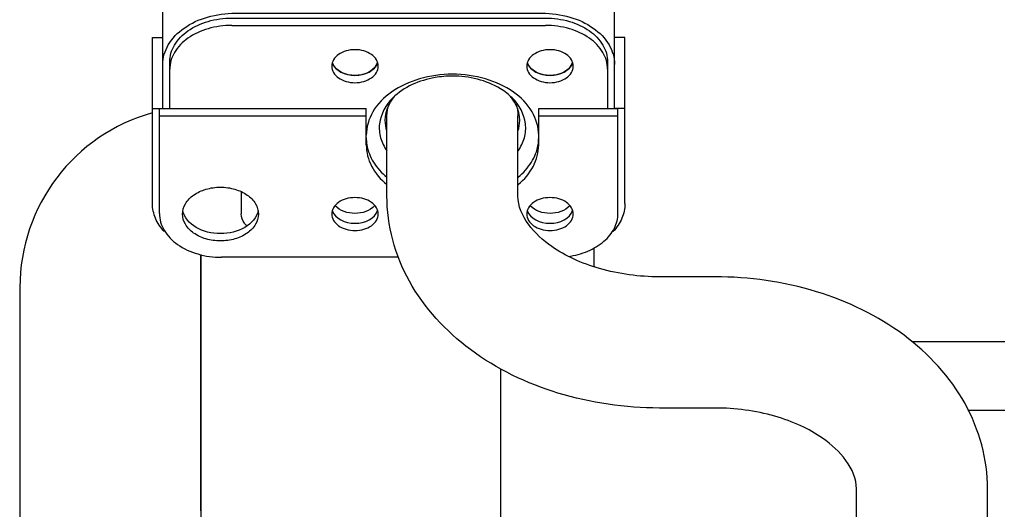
# Model space of a CAD drawing. Header units: millimetres. Extents: x 0 to 1189, y 0 to 841.
# Tile 30 of 135: x 378 to 389.42, y 261.83 to 267.5. Entities that reach past the tile are written whole.
import ezdxf

# ---------------------------------------------------------------- set-up
doc = ezdxf.new("R2010")
doc.units = ezdxf.units.MM
doc.header["$LTSCALE"] = 65.395
for name, color, linetype in [('25007_060000_TLKGS_KGS_V_ABL1728', 7, 'CONTINUOUS'), ('25007_061000_TLKGS_KGS_V_ABL1762', 7, 'CONTINUOUS'), ('25007_153202_10_ABL1760', 7, 'CONTINUOUS'), ('25007_153202_10_T1_PBL1795', 7, 'CONTINUOUS'), ('25007_153700_30_ABL1781', 7, 'CONTINUOUS'), ('25007_153700_30_T1_PBL1784', 7, 'CONTINUOUS'), ('25007_153700_30_T2_PBL1782', 7, 'CONTINUOUS'), ('25007_153700_31_ABL1778', 7, 'CONTINUOUS'), ('25007_153700_31_T1_PBL1780', 7, 'CONTINUOUS'), ('25007_153700_31_T2_PBL1779', 7, 'CONTINUOUS'), ('25007_641000_05_SIMPLE1_E_ABL1763', 7, 'CONTINUOUS'), ('25007_641000_05_SIMPLE1_T2_E_PBL1764', 7, 'CONTINUOUS'), ('25097_000000_TLKGS_MARKETING_ABL1723', 7, 'CONTINUOUS'), ('9M25C_GENSET_STD_VERROHRUNG_ABL1743', 7, 'CONTINUOUS'), ('N4011-C1-82X39_PBL2879', 7, 'CONTINUOUS'), ('new_view_7_VBL1720', 7, 'CONTINUOUS')]:
    doc.layers.add(name, color=color, linetype=linetype)

# ---------------------------------------------------------------- blocks, each defined once
blk = doc.blocks.new('25007_641000_05_SIMPLE1_T2_E_PBL1764', base_point=(386.6, 261.32))
at = {"layer": '25007_641000_05_SIMPLE1_T2_E_PBL1764', "color": 7, "linetype": 'Continuous'}
for p, q in [((384.662, 264.639), (384.662, 264.858)), ((380.102, 261.809), (380.102, 264.78)), ((380.102, 264.78), (380.102, 262.912)), ((378.002, 264.398), (378, 260.027)), ((389.428, 263.768), (388.351, 263.768)), ((383.581, 259.993), (383.582, 263.454)), ((383.582, 263.242), (383.582, 263.454)), ((383.582, 261.809), (383.582, 263.242)), ((389.427, 262.973), (388.997, 262.973)), ((380.102, 262.912), (380.1, 258.542))]:
    blk.add_line(p, q, dxfattribs=at)
for centre, radius, start, end in [((380.102, 264.397), 2.1, 105.5455, 179.9769), ((384.982, 264.646), 0.319, 180.0001, 181.1765)]:
    blk.add_arc(centre, radius, start, end, dxfattribs=at)
blk = doc.blocks.new('25007_641000_05_SIMPLE1_E_ABL1763', base_point=(407.18, 279.1))
at = {"layer": '25007_641000_05_SIMPLE1_T2_E_PBL1764'}
blk.add_blockref('25007_641000_05_SIMPLE1_T2_E_PBL1764', (386.6, 261.32), dxfattribs=at)
blk = doc.blocks.new('25007_061000_TLKGS_KGS_V_ABL1762', base_point=(416.695, 283.756))
at = {"layer": '25007_641000_05_SIMPLE1_E_ABL1763'}
blk.add_blockref('25007_641000_05_SIMPLE1_E_ABL1763', (407.18, 279.1), dxfattribs=at)
blk = doc.blocks.new('25007_060000_TLKGS_KGS_V_ABL1728', base_point=(393.176, 307.239))
at = {"layer": '25007_061000_TLKGS_KGS_V_ABL1762'}
blk.add_blockref('25007_061000_TLKGS_KGS_V_ABL1762', (416.695, 283.756), dxfattribs=at)
blk = doc.blocks.new('25097_000000_TLKGS_MARKETING_ABL1723', base_point=(458.801, 307.393))
at = {"layer": '25007_060000_TLKGS_KGS_V_ABL1728'}
blk.add_blockref('25007_060000_TLKGS_KGS_V_ABL1728', (393.176, 307.239), dxfattribs=at)
blk = doc.blocks.new('25007_153202_10_T1_PBL1795', base_point=(385.743, 260.201))
at = {"layer": '25007_153202_10_T1_PBL1795', "color": 7, "linetype": 'Continuous'}
for p, q in [((382.26, 265.458), (382.26, 266.387)), ((383.78, 265.458), (383.78, 266.387)), ((386.066, 264.521), (385.42, 264.521)), ((386.066, 263.001), (385.42, 263.001)), ((387.706, 259.815), (387.706, 262.064)), ((389.226, 259.815), (389.226, 262.064)), ((387.706, 253.88), (387.706, 258.486)), ((389.226, 253.88), (389.226, 258.486))]:
    blk.add_line(p, q, dxfattribs=at)
for points in [[(382.26, 266.387), (382.26, 266.433), (382.269, 266.48), (382.285, 266.523)], [(383.755, 266.523), (383.771, 266.48), (383.78, 266.433), (383.78, 266.387)]]:
    blk.add_open_spline(points, degree=3, dxfattribs=at)
for points, knots in [([(385.42, 263.001), (385.024, 263.001), (384.244, 263.112), (383.208, 263.605), (382.572, 264.29), (382.306, 264.942), (382.26, 265.287), (382.26, 265.458)], [0, 0, 0, 0, 0.269367, 0.526031, 0.76667, 0.88384, 1, 1, 1, 1]), ([(385.42, 264.521), (385.187, 264.521), (384.844, 264.565), (384.43, 264.717), (384.052, 264.925), (383.78, 265.223), (383.78, 265.458)], [0, 0, 0, 0, 0.346588, 0.506648, 0.650429, 1, 1, 1, 1]), ([(389.226, 262.064), (389.226, 262.235), (389.18, 262.58), (388.914, 263.231), (388.278, 263.917), (387.242, 264.41), (386.462, 264.521), (386.066, 264.521)], [0, 0, 0, 0, 0.11616, 0.23333, 0.47397, 0.730634, 1, 1, 1, 1]), ([(387.706, 262.064), (387.706, 262.299), (387.434, 262.597), (387.056, 262.805), (386.642, 262.957), (386.299, 263.001), (386.066, 263.001)], [0, 0, 0, 0, 0.349572, 0.493352, 0.653412, 1, 1, 1, 1])]:
    blk.add_open_spline(points, degree=3, knots=knots, dxfattribs=at)
blk = doc.blocks.new('N4011-C1-82X39_PBL2879', base_point=(383.02, 266.126))
at = {"layer": 'N4011-C1-82X39_PBL2879', "color": 7, "linetype": 'Continuous'}
for centre, radius, start, end in [((381.772, 267.051), 0.154, 200.6265, 208.0313), ((382.005, 267.051), 0.154, 331.9687, 339.3735), ((384.035, 267.051), 0.154, 200.6265, 208.0313), ((384.268, 267.051), 0.154, 331.9687, 339.3735), ((382.768, 266.261), 0.547, 138.1332, 143.0739), ((383.272, 266.261), 0.547, 36.9261, 41.8668), ((382.685, 266.687), 0.448, 204.4955, 205.2801), ((383.355, 266.687), 0.448, 334.7199, 335.5045)]:
    blk.add_arc(centre, radius, start, end, dxfattribs=at)
for points in [[(382.141, 266.979), (382.097, 266.896), (381.889, 266.814), (381.68, 266.896), (381.636, 266.979)], [(384.404, 266.979), (384.36, 266.896), (384.151, 266.814), (383.943, 266.896), (383.899, 266.979)], [(382.26, 266.207), (382.247, 266.247), (382.24, 266.289), (382.24, 266.331)], [(383.78, 266.207), (383.793, 266.247), (383.8, 266.289), (383.8, 266.331)], [(382.117, 265.344), (382.062, 265.283), (381.889, 265.227), (381.715, 265.283), (381.66, 265.344)], [(384.38, 265.344), (384.325, 265.283), (384.151, 265.227), (383.978, 265.283), (383.923, 265.344)]]:
    blk.add_open_spline(points, degree=3, dxfattribs=at)
for points, knots in [([(383.02, 266.846), (382.953, 266.846), (382.705, 266.826), (382.455, 266.721), (382.327, 266.593)], [0, 0, 0, 0, 0.269521, 1, 1, 1, 1]), ([(383.713, 266.593), (383.673, 266.633), (383.473, 266.786), (383.212, 266.846), (383.02, 266.846)], [0, 0, 0, 0, 0.229927, 1, 1, 1, 1]), ([(382.327, 266.593), (382.247, 266.513), (382.157, 266.353), (382.177, 266.126), (382.227, 266.025), (382.259, 265.979)], [0, 0, 0, 0, 0.50499, 0.746651, 1, 1, 1, 1]), ([(382.24, 266.331), (382.24, 266.353), (382.248, 266.445), (382.289, 266.533), (382.331, 266.589)], [0, 0, 0, 0, 0.243248, 1, 1, 1, 1]), ([(383.8, 266.331), (383.8, 266.353), (383.792, 266.445), (383.751, 266.533), (383.709, 266.589)], [0, 0, 0, 0, 0.243248, 1, 1, 1, 1]), ([(383.781, 265.979), (383.813, 266.025), (383.863, 266.126), (383.883, 266.353), (383.793, 266.513), (383.713, 266.593)], [0, 0, 0, 0, 0.253349, 0.49501, 1, 1, 1, 1])]:
    blk.add_open_spline(points, degree=3, knots=knots, dxfattribs=at)
blk = doc.blocks.new('25007_153202_10_ABL1760', base_point=(386.697, 258.618))
at = {"layer": '25007_153202_10_T1_PBL1795'}
blk.add_blockref('25007_153202_10_T1_PBL1795', (385.743, 260.201), dxfattribs=at)
at = {"layer": 'N4011-C1-82X39_PBL2879'}
blk.add_blockref('N4011-C1-82X39_PBL2879', (383.02, 266.126), dxfattribs=at)
blk = doc.blocks.new('25007_153700_31_T2_PBL1779', base_point=(382.28, 266.168))
at = {"layer": '25007_153700_31_T2_PBL1779', "color": 7, "linetype": 'Continuous'}
for p, q in [((379.54, 265.369), (379.54, 267.292)), ((379.54, 267.292), (379.66, 267.292)), ((385.02, 267.292), (384.9, 267.292)), ((385.02, 265.369), (385.02, 267.292)), ((379.66, 266.472), (379.66, 266.585)), ((384.9, 266.472), (384.9, 266.585)), ((379.54, 266.472), (379.66, 266.472)), ((385.02, 266.472), (384.9, 266.472)), ((380.569, 265.503), (380.569, 265.249))]:
    blk.add_line(p, q, dxfattribs=at)
for points, knots in [([(379.677, 265.044), (379.635, 265.09), (379.566, 265.191), (379.54, 265.311), (379.54, 265.369)], [0, 0, 0, 0, 0.51775, 1, 1, 1, 1]), ([(385.02, 265.369), (385.02, 265.311), (384.994, 265.191), (384.925, 265.09), (384.883, 265.044)], [0, 0, 0, 0, 0.48225, 1, 1, 1, 1]), ([(380.634, 265.111), (380.624, 265.121), (380.589, 265.159), (380.569, 265.211), (380.569, 265.249)], [0, 0, 0, 0, 0.270861, 1, 1, 1, 1])]:
    blk.add_open_spline(points, degree=3, knots=knots, dxfattribs=at)
blk = doc.blocks.new('25007_153700_31_T1_PBL1780', base_point=(382.28, 265.609))
at = {"layer": '25007_153700_31_T1_PBL1780', "color": 7, "linetype": 'Continuous'}
for p, q in [((379.62, 265.256), (379.62, 266.472)), ((379.62, 266.472), (382.02, 266.472)), ((382.02, 266.048), (382.02, 266.472)), ((384.02, 266.048), (384.02, 266.472)), ((384.02, 266.472), (384.94, 266.472)), ((384.94, 265.256), (384.94, 266.472)), ((379.62, 266.387), (382.02, 266.387)), ((384.02, 266.387), (384.94, 266.387)), ((382.392, 264.747), (380.34, 264.747))]:
    blk.add_line(p, q, dxfattribs=at)
for centre, start, end in [((382.525, 266.133), 180.0277, 189.6279), ((383.515, 266.133), 350.3721, 359.9723)]:
    blk.add_arc(centre, 0.505, start, end, dxfattribs=at)
for points, knots in [([(382.02, 266.048), (382.02, 265.964), (382.067, 265.786), (382.187, 265.649), (382.258, 265.59)], [0, 0, 0, 0, 0.475502, 1, 1, 1, 1]), ([(382.027, 266.048), (382.039, 265.978), (382.096, 265.836), (382.198, 265.725), (382.258, 265.675)], [0, 0, 0, 0, 0.477447, 1, 1, 1, 1]), ([(383.782, 265.675), (383.842, 265.725), (383.944, 265.836), (384.001, 265.978), (384.013, 266.048)], [0, 0, 0, 0, 0.522553, 1, 1, 1, 1]), ([(383.782, 265.59), (383.853, 265.649), (383.973, 265.786), (384.02, 265.964), (384.02, 266.048)], [0, 0, 0, 0, 0.524498, 1, 1, 1, 1]), ([(379.889, 265.248), (379.889, 265.289), (379.915, 265.378), (380.018, 265.479), (380.162, 265.544), (380.329, 265.567), (380.495, 265.544), (380.639, 265.479), (380.742, 265.378), (380.769, 265.289), (380.769, 265.248)], [0, 0, 0, 0, 0.104733, 0.222328, 0.356015, 0.5, 0.643985, 0.777672, 0.895267, 1, 1, 1, 1]), ([(382.159, 265.248), (382.159, 265.273), (382.142, 265.327), (382.079, 265.39), (381.991, 265.43), (381.889, 265.443), (381.786, 265.43), (381.698, 265.39), (381.635, 265.327), (381.619, 265.273), (381.619, 265.248)], [0, 0, 0, 0, 0.104733, 0.222328, 0.356015, 0.5, 0.643985, 0.777672, 0.895267, 1, 1, 1, 1]), ([(384.421, 265.248), (384.421, 265.273), (384.405, 265.327), (384.342, 265.39), (384.254, 265.43), (384.151, 265.443), (384.049, 265.43), (383.961, 265.39), (383.898, 265.327), (383.881, 265.273), (383.881, 265.248)], [0, 0, 0, 0, 0.104733, 0.222328, 0.356015, 0.5, 0.643985, 0.777672, 0.895267, 1, 1, 1, 1]), ([(379.62, 265.256), (379.62, 265.188), (379.664, 265.043), (379.832, 264.878), (380.067, 264.771), (380.247, 264.747), (380.34, 264.747)], [0, 0, 0, 0, 0.209467, 0.444656, 0.712031, 1, 1, 1, 1]), ([(380.769, 265.248), (380.769, 265.207), (380.742, 265.118), (380.639, 265.017), (380.495, 264.951), (380.329, 264.929), (380.162, 264.951), (380.018, 265.017), (379.915, 265.118), (379.889, 265.207), (379.889, 265.248)], [0, 0, 0, 0, 0.104733, 0.222328, 0.356015, 0.5, 0.643985, 0.777672, 0.895267, 1, 1, 1, 1]), ([(381.619, 265.248), (381.619, 265.223), (381.635, 265.168), (381.698, 265.106), (381.786, 265.066), (381.889, 265.052), (381.991, 265.066), (382.079, 265.106), (382.142, 265.168), (382.159, 265.223), (382.159, 265.248)], [0, 0, 0, 0, 0.104733, 0.222328, 0.356015, 0.5, 0.643985, 0.777672, 0.895267, 1, 1, 1, 1]), ([(383.881, 265.248), (383.881, 265.223), (383.898, 265.168), (383.961, 265.106), (384.049, 265.066), (384.151, 265.052), (384.254, 265.066), (384.342, 265.106), (384.405, 265.168), (384.421, 265.223), (384.421, 265.248)], [0, 0, 0, 0, 0.104733, 0.222328, 0.356015, 0.5, 0.643985, 0.777672, 0.895267, 1, 1, 1, 1]), ([(384.361, 264.757), (384.44, 264.768), (384.589, 264.807), (384.778, 264.919), (384.908, 265.072), (384.94, 265.197), (384.94, 265.256)], [0, 0, 0, 0, 0.287831, 0.551805, 0.78645, 1, 1, 1, 1])]:
    blk.add_open_spline(points, degree=3, knots=knots, dxfattribs=at)
for points in [[(380.765, 265.29), (380.732, 265.123), (380.329, 264.92), (379.925, 265.123), (379.893, 265.29)], [(381.626, 265.29), (381.657, 265.194), (381.889, 265.089), (382.12, 265.194), (382.152, 265.29)], [(383.888, 265.29), (383.92, 265.194), (384.151, 265.089), (384.383, 265.194), (384.414, 265.29)]]:
    blk.add_open_spline(points, degree=3, dxfattribs=at)
blk = doc.blocks.new('25007_153700_31_ABL1778', base_point=(382.28, 266.02))
at = {"layer": '25007_153700_31_T1_PBL1780'}
blk.add_blockref('25007_153700_31_T1_PBL1780', (382.28, 265.609), dxfattribs=at)
at = {"layer": '25007_153700_31_T2_PBL1779'}
blk.add_blockref('25007_153700_31_T2_PBL1779', (382.28, 266.168), dxfattribs=at)
blk = doc.blocks.new('25007_153700_30_T2_PBL1782', base_point=(382.28, 267.434))
at = {"layer": '25007_153700_30_T2_PBL1782', "color": 7, "linetype": 'Continuous'}
for p, q in [((380.5, 268.282), (380.569, 268.282)), ((380.569, 268.282), (380.569, 267.851)), ((381.209, 268.282), (381.209, 267.851)), ((381.209, 268.282), (384.06, 268.282)), ((379.66, 266.585), (379.66, 267.688)), ((384.9, 266.585), (384.9, 267.688)), ((380.5, 267.575), (384.06, 267.575))]:
    blk.add_line(p, q, dxfattribs=at)
for points, knots in [([(379.66, 267.688), (379.66, 267.767), (379.711, 267.936), (379.907, 268.13), (380.182, 268.254), (380.392, 268.282), (380.5, 268.282)], [0, 0, 0, 0, 0.209467, 0.444656, 0.712031, 1, 1, 1, 1]), ([(384.06, 268.282), (384.168, 268.282), (384.378, 268.254), (384.653, 268.13), (384.849, 267.936), (384.9, 267.767), (384.9, 267.688)], [0, 0, 0, 0, 0.287969, 0.555344, 0.790533, 1, 1, 1, 1]), ([(380.569, 267.851), (380.569, 267.821), (380.588, 267.757), (380.663, 267.683), (380.768, 267.635), (380.889, 267.619), (381.01, 267.635), (381.115, 267.683), (381.189, 267.757), (381.209, 267.821), (381.209, 267.851)], [0, 0, 0, 0, 0.104733, 0.222328, 0.356015, 0.5, 0.643985, 0.777672, 0.895267, 1, 1, 1, 1]), ([(379.66, 266.981), (379.66, 267.06), (379.711, 267.229), (379.907, 267.423), (380.182, 267.547), (380.392, 267.575), (380.5, 267.575)], [0, 0, 0, 0, 0.209467, 0.444656, 0.712031, 1, 1, 1, 1]), ([(384.06, 267.575), (384.168, 267.575), (384.378, 267.547), (384.653, 267.423), (384.849, 267.229), (384.9, 267.06), (384.9, 266.981)], [0, 0, 0, 0, 0.287969, 0.555344, 0.790533, 1, 1, 1, 1])]:
    blk.add_open_spline(points, degree=3, knots=knots, dxfattribs=at)
blk = doc.blocks.new('25007_153700_30_T1_PBL1784', base_point=(382.28, 266.84))
at = {"layer": '25007_153700_30_T1_PBL1784', "color": 7, "linetype": 'Continuous'}
for p, q in [((380.46, 267.519), (384.1, 267.519)), ((380.46, 267.434), (384.1, 267.434)), ((379.74, 266.472), (379.74, 267.009)), ((384.82, 267.009), (384.82, 266.472))]:
    blk.add_line(p, q, dxfattribs=at)
for points, knots in [([(379.74, 267.009), (379.74, 267.077), (379.784, 267.222), (379.952, 267.388), (380.187, 267.494), (380.367, 267.519), (380.46, 267.519)], [0, 0, 0, 0, 0.209467, 0.444656, 0.712031, 1, 1, 1, 1]), ([(384.1, 267.519), (384.193, 267.519), (384.373, 267.494), (384.608, 267.388), (384.776, 267.222), (384.82, 267.077), (384.82, 267.009)], [0, 0, 0, 0, 0.287969, 0.555344, 0.790533, 1, 1, 1, 1]), ([(380.46, 267.434), (380.367, 267.434), (380.187, 267.409), (379.952, 267.303), (379.784, 267.137), (379.74, 266.992), (379.74, 266.925)], [0, 0, 0, 0, 0.287969, 0.555344, 0.790533, 1, 1, 1, 1]), ([(384.82, 266.925), (384.82, 266.992), (384.776, 267.137), (384.608, 267.303), (384.373, 267.409), (384.193, 267.434), (384.1, 267.434)], [0, 0, 0, 0, 0.209467, 0.444656, 0.712031, 1, 1, 1, 1]), ([(382.159, 266.961), (382.159, 266.986), (382.142, 267.041), (382.079, 267.103), (381.991, 267.143), (381.889, 267.157), (381.786, 267.143), (381.698, 267.103), (381.635, 267.041), (381.619, 266.986), (381.619, 266.961)], [0, 0, 0, 0, 0.104733, 0.222328, 0.356015, 0.5, 0.643985, 0.777672, 0.895267, 1, 1, 1, 1]), ([(384.421, 266.961), (384.421, 266.986), (384.405, 267.041), (384.342, 267.103), (384.254, 267.143), (384.151, 267.157), (384.049, 267.143), (383.961, 267.103), (383.898, 267.041), (383.881, 266.986), (383.881, 266.961)], [0, 0, 0, 0, 0.104733, 0.222328, 0.356015, 0.5, 0.643985, 0.777672, 0.895267, 1, 1, 1, 1]), ([(381.619, 266.961), (381.619, 266.936), (381.635, 266.881), (381.698, 266.819), (381.786, 266.779), (381.889, 266.765), (381.991, 266.779), (382.079, 266.819), (382.142, 266.881), (382.159, 266.936), (382.159, 266.961)], [0, 0, 0, 0, 0.104733, 0.222328, 0.356015, 0.5, 0.643985, 0.777672, 0.895267, 1, 1, 1, 1]), ([(383.881, 266.961), (383.881, 266.936), (383.898, 266.881), (383.961, 266.819), (384.049, 266.779), (384.151, 266.765), (384.254, 266.779), (384.342, 266.819), (384.405, 266.881), (384.421, 266.936), (384.421, 266.961)], [0, 0, 0, 0, 0.104733, 0.222328, 0.356015, 0.5, 0.643985, 0.777672, 0.895267, 1, 1, 1, 1]), ([(384.02, 266.161), (384.02, 266.255), (383.959, 266.456), (383.726, 266.686), (383.399, 266.834), (383.02, 266.886), (382.641, 266.834), (382.314, 266.686), (382.081, 266.456), (382.02, 266.255), (382.02, 266.161)], [0, 0, 0, 0, 0.104733, 0.222328, 0.356015, 0.5, 0.643985, 0.777672, 0.895267, 1, 1, 1, 1])]:
    blk.add_open_spline(points, degree=3, knots=knots, dxfattribs=at)
for points in [[(381.626, 267.003), (381.657, 266.907), (381.889, 266.803), (382.12, 266.907), (382.152, 267.003)], [(383.888, 267.003), (383.92, 266.907), (384.151, 266.803), (384.383, 266.907), (384.414, 267.003)]]:
    blk.add_open_spline(points, degree=3, dxfattribs=at)
blk = doc.blocks.new('25007_153700_30_ABL1781', base_point=(382.28, 267.222))
at = {"layer": '25007_153700_30_T1_PBL1784'}
blk.add_blockref('25007_153700_30_T1_PBL1784', (382.28, 266.84), dxfattribs=at)
at = {"layer": '25007_153700_30_T2_PBL1782'}
blk.add_blockref('25007_153700_30_T2_PBL1782', (382.28, 267.434), dxfattribs=at)
blk = doc.blocks.new('9M25C_GENSET_STD_VERROHRUNG_ABL1743', base_point=(460.11, 264.485))
at = {"layer": '25007_153202_10_ABL1760'}
blk.add_blockref('25007_153202_10_ABL1760', (386.697, 258.618), dxfattribs=at)
at = {"layer": '25007_153700_30_ABL1781'}
blk.add_blockref('25007_153700_30_ABL1781', (382.28, 267.222), dxfattribs=at)
at = {"layer": '25007_153700_31_ABL1778'}
blk.add_blockref('25007_153700_31_ABL1778', (382.28, 266.02), dxfattribs=at)
blk = doc.blocks.new('NEW_VIEW_7_VBL1720', base_point=(526.661, 298.333))
at = {"layer": '25097_000000_TLKGS_MARKETING_ABL1723'}
blk.add_blockref('25097_000000_TLKGS_MARKETING_ABL1723', (458.801, 307.393), dxfattribs=at)
at = {"layer": '9M25C_GENSET_STD_VERROHRUNG_ABL1743'}
blk.add_blockref('9M25C_GENSET_STD_VERROHRUNG_ABL1743', (460.11, 264.485), dxfattribs=at)

msp = doc.modelspace()

# ---------------------------------------------------------------- block references
at = {"layer": 'new_view_7_VBL1720'}
msp.add_blockref('NEW_VIEW_7_VBL1720', (526.66107, 298.3331), dxfattribs=at)

doc.saveas('drawing.dxf')
